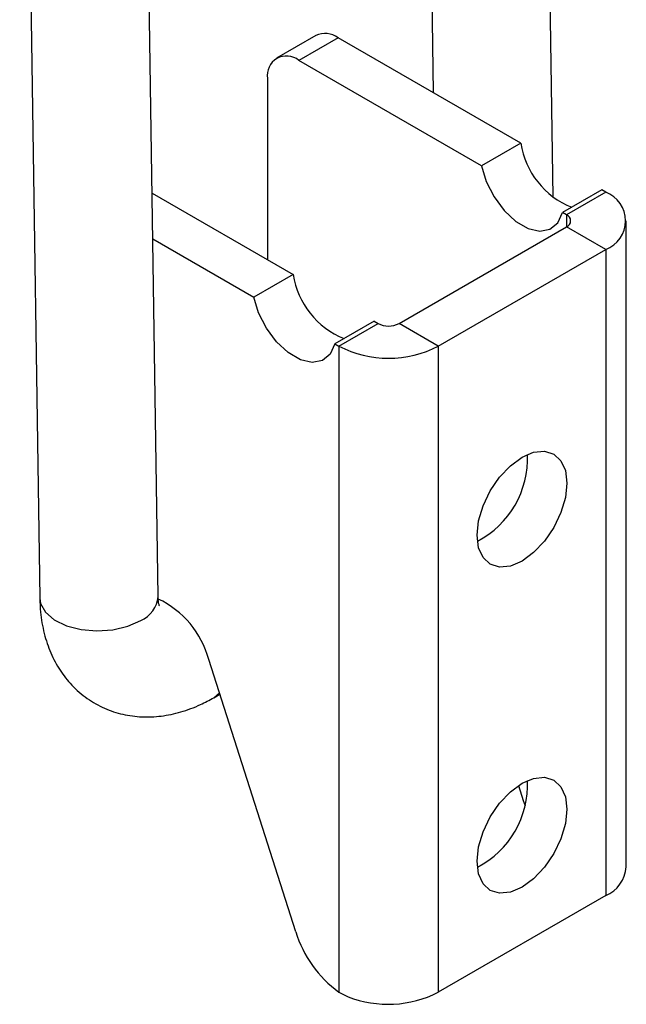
# Model space of a CAD drawing. Header units: millimetres. Extents: x 40 to 407, y 11 to 284.
# Tile 20 of 22: x 332 to 352, y 201 to 234. Entities that reach past the tile are written whole.
import ezdxf

# ---------------------------------------------------------------- set-up
doc = ezdxf.new("R2010")
doc.units = ezdxf.units.MM

msp = doc.modelspace()

# ---------------------------------------------------------------- linework, layer by layer
at = {"color": 7, "linetype": 'Continuous', "lineweight": 25}
for p, q in [((331.89407, 260.11248), (332.57164, 214.89637)), ((336.57119, 214.95631), (336.13419, 244.11865)), ((345.7769, 237.98508), (345.86677, 231.98772)), ((349.92018, 228.45352), (349.81226, 235.65551)), ((341.90154, 233.91812), (340.57572, 233.15274)), ((342.65148, 233.84386), (341.32566, 233.07848)), ((348.82336, 230.28091), (342.65148, 233.84386)), ((347.49753, 229.51553), (341.32566, 233.07848)), ((340.265, 232.46597), (340.265, 226.34311)), ((348.82336, 230.28091), (347.49753, 229.51553)), ((351.56197, 228.69995), (350.23615, 227.93456)), ((351.69527, 228.623), (351.56197, 228.69995)), ((336.36683, 228.59347), (341.13357, 225.8417)), ((351.69527, 228.623), (350.36944, 227.85761)), ((350.36944, 227.85761), (350.23615, 227.93456)), ((344.71259, 224.18378), (350.36944, 227.44941)), ((351.69527, 226.68403), (350.36944, 227.44941)), ((352.39089, 205.81105), (352.39089, 227.65351)), ((336.38997, 227.04935), (339.80775, 225.07631)), ((346.03841, 223.4184), (351.69527, 226.68403)), ((351.69527, 226.68403), (351.69527, 204.84156)), ((341.13357, 225.8417), (339.80775, 225.07631)), ((343.87219, 224.26073), (342.54636, 223.49535)), ((342.67966, 223.4184), (344.00548, 224.18378)), ((343.87219, 224.26073), (344.00548, 224.18378)), ((346.03841, 223.4184), (344.71259, 224.18378)), ((342.54636, 223.49535), (342.67966, 223.4184)), ((342.67966, 223.4184), (342.67966, 201.58339)), ((346.03841, 223.4184), (346.03841, 201.57593)), ((341.21971, 203.61945), (338.28031, 212.82743)), ((338.44912, 211.53289), (338.65552, 211.65204)), ((348.74795, 208.56473), (348.90949, 208.05867)), ((348.90949, 208.05867), (348.97146, 207.87978)), ((351.69527, 204.84156), (346.03841, 201.57593)), ((342.67966, 201.58339), (342.98953, 201.42525))]:
    msp.add_line(p, q, dxfattribs=at)
at = {"color": 8, "linetype": 'Continuous', "lineweight": 25}
for p, q in [((350.36944, 227.85761), (350.36944, 227.44941)), ((338.44945, 211.53309), (338.64093, 211.69774))]:
    msp.add_line(p, q, dxfattribs=at)
at = {"color": 7, "linetype": 'Continuous', "lineweight": 25, "flags": 128}
for points in [[(347.49753, 229.51553), (347.65794, 228.98375), (347.92134, 228.46471), (348.26527, 228.00263), (348.66046, 227.63686), (349.07322, 227.39858), (349.46841, 227.30807), (349.81234, 227.37305), (350.07574, 227.58799), (350.23615, 227.93456)], [(342.54636, 223.49535), (342.38595, 223.14877), (342.12256, 222.93383), (341.77862, 222.86885), (341.38344, 222.95936), (340.97067, 223.19764), (340.57549, 223.56341), (340.23155, 224.02549), (339.96816, 224.54453), (339.80775, 225.07631)], [(347.34656, 217.02884), (347.39836, 217.51312), (347.55024, 218.0242), (347.79184, 218.52727), (348.1067, 218.98802), (348.47336, 219.37507), (348.86684, 219.66204), (349.26032, 219.82937), (349.62698, 219.86566), (349.94184, 219.76843), (350.18344, 219.54432), (350.33532, 219.20859), (350.38712, 218.78412), (350.33532, 218.29984), (350.18344, 217.78876), (349.94184, 217.28569), (349.62698, 216.82494), (349.26032, 216.43789), (348.86684, 216.15092), (348.47336, 215.98359), (348.1067, 215.9473), (347.79184, 216.04452), (347.55024, 216.26864), (347.39836, 216.60437), (347.34656, 217.02884)], [(347.34656, 206.00554), (347.39836, 206.48982), (347.55024, 207.0009), (347.79184, 207.50396), (348.1067, 207.96472), (348.47336, 208.35177), (348.86684, 208.63874), (349.26032, 208.80607), (349.62698, 208.84236), (349.94184, 208.74513), (350.18344, 208.52102), (350.33532, 208.18529), (350.38712, 207.76082), (350.33532, 207.27654), (350.18344, 206.76545), (349.94184, 206.26239), (349.62698, 205.80164), (349.26032, 205.41458), (348.86684, 205.12762), (348.47336, 204.96029), (348.1067, 204.924), (347.79184, 205.02122), (347.55024, 205.24534), (347.39836, 205.58107), (347.34656, 206.00554)]]:
    msp.add_lwpolyline(points, dxfattribs=at)
at = {"color": 8, "linetype": 'Continuous', "lineweight": 25, "flags": 128}
msp.add_lwpolyline([(332.57164, 214.89637), (332.60062, 214.71366), (332.76533, 214.42088), (333.064, 214.16559), (333.47446, 213.96673), (333.96628, 213.83903), (334.50298, 213.79197), (335.04476, 213.82905), (335.55142, 213.9475), (335.98541, 214.13856)], dxfattribs=at)
at = {"color": 7, "linetype": 'Continuous', "lineweight": 25}
for centre, radius, start, end in [((342.2121, 233.23054), 0.75447, 54.382423, 114.307119), ((340.91161, 232.57087), 0.65506, 50.796715, 189.214037), ((351.58589, 230.70819), 2.79538, 188.792257, 248.160698), ((351.32732, 227.65351), 1.03696, 290.783421, 69.216579), ((350.29198, 227.65351), 0.21831, 290.783421, 69.216579), ((343.8961, 226.26898), 2.79538, 188.792257, 248.160698), ((344.35903, 224.86613), 0.76851, 242.609672, 297.390328), ((344.35903, 226.65958), 3.65043, 242.609672, 297.390328), ((345.89931, 219.6196), 3.15378, 297.543598, 2.461779), ((335.21199, 211.99671), 3.17878, 15.14923, 64.664273), ((345.89931, 208.5963), 3.15378, 297.543598, 2.461779), ((351.23293, 205.9076), 1.16197, 293.446122, 355.233737), ((345.02394, 204.8058), 3.98493, 197.320178, 233.964392), ((344.34683, 204.88277), 3.71439, 248.566819, 297.091635)]:
    msp.add_arc(centre, radius, start, end, dxfattribs=at)
at = {"color": 8, "linetype": 'Continuous', "lineweight": 25}
msp.add_arc((335.58684, 215.04274), 0.98813, 293.788094, 354.981667, dxfattribs=at)
at = {"color": 7, "linetype": 'Continuous', "lineweight": 25}
for points, knots in [([(332.57164, 214.89637), (332.57787, 214.73858), (332.59397, 214.33151), (332.70551, 213.70653), (332.92641, 213.04704), (333.24002, 212.45975), (333.65139, 211.93414), (334.15862, 211.4927), (334.74828, 211.15961), (335.37541, 210.95292), (336.02353, 210.86708), (336.68336, 210.8958), (337.35007, 211.03795), (337.94224, 211.25774), (338.30251, 211.45331), (338.44912, 211.53289)], [0, 0, 0, 0, 0.05452837, 0.14066839, 0.22329776, 0.30255278, 0.37928269, 0.46263471, 0.54290353, 0.62124039, 0.69882099, 0.77725177, 0.85801494, 0.94222103, 1, 1, 1, 1]), ([(336.61752, 214.63731), (336.61384, 214.64505), (336.60627, 214.66096), (336.57673, 214.79651), (336.57249, 214.91881), (336.57119, 214.95631)], [0, 0, 0, 0, 0.39611902, 0.81488265, 1, 1, 1, 1])]:
    msp.add_open_spline(points, degree=3, knots=knots, dxfattribs=at)

doc.saveas('drawing.dxf')
